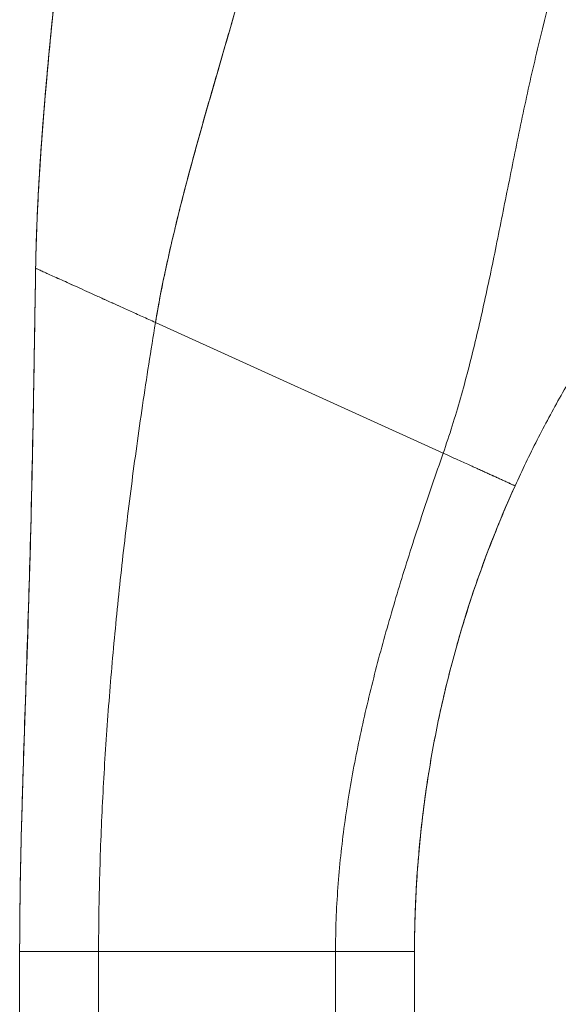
# Model space of a CAD drawing. Header units: inches. Extents: x 15 to 424, y 13 to 263.
# Tile 90 of 125: x 223.937 to 224.742, y 161.984 to 163.455. Entities that reach past the tile are written whole.
import ezdxf

# ---------------------------------------------------------------- set-up
doc = ezdxf.new("R2010")
doc.units = ezdxf.units.IN
doc.header["$LTSCALE"] = 26
doc.header["$MEASUREMENT"] = 0
doc.layers.add('Visible (ANSI)', color=7, linetype='Continuous', lineweight=5)

msp = doc.modelspace()

# ---------------------------------------------------------------- linework, layer by layer
at = {"layer": 'Visible (ANSI)'}
for p, q in [((224.1397, 163.0028), (224.57, 162.8076)), ((224.57, 162.8076), (224.1397, 163.0028)), ((224.6775, 162.7587), (224.6775, 162.7585)), ((223.9365, 161.1365), (223.9365, 162.0626)), ((224.0546, 162.0628), (224.0546, 161.1367)), ((224.0546, 162.0628), (224.409, 162.0628)), ((224.409, 162.0628), (224.0546, 162.0628)), ((224.409, 161.1367), (224.409, 162.0628)), ((224.5271, 162.0626), (224.5271, 161.1365))]:
    msp.add_line(p, q, dxfattribs=at)
for centre, major_axis, start_param, end_param in [((224.0546, 162.0626), (-0.1181, 0), 4.712398, 6.283169), ((224.409, 162.0626), (0.1181, 0), 0.000027, 1.570778)]:
    msp.add_ellipse(centre, major_axis=major_axis, ratio=0.001274, start_param=start_param, end_param=end_param, dxfattribs=at)
for points, knots in [([(224.1397, 163.0028), (224.1456, 163.0382), (224.1528, 163.074), (224.161, 163.1102), (224.1693, 163.1464), (224.1784, 163.183), (224.1883, 163.2198), (224.1981, 163.2566), (224.2085, 163.2937), (224.2192, 163.331), (224.23, 163.3684), (224.2409, 163.406), (224.2518, 163.4439), (224.2627, 163.4818), (224.2734, 163.5201), (224.2837, 163.5588), (224.294, 163.5974), (224.3037, 163.6365), (224.3126, 163.6762), (224.3128, 163.6769), (224.313, 163.6776), (224.3131, 163.6783)], [0, 0, 0, 0, 0.166185, 0.166185, 0.166185, 0.332369, 0.332369, 0.332369, 0.498554, 0.498554, 0.498554, 0.664739, 0.664739, 0.664739, 0.830923, 0.830923, 0.830923, 0.997108, 0.997108, 0.997108, 1, 1, 1, 1]), ([(224.3131, 163.6783), (224.3064, 163.6484), (224.2993, 163.6189), (224.2917, 163.5896), (224.2842, 163.5604), (224.2764, 163.5314), (224.2684, 163.5026), (224.2604, 163.4738), (224.2522, 163.4452), (224.244, 163.4168), (224.2358, 163.3884), (224.2276, 163.3601), (224.2195, 163.332), (224.2115, 163.3039), (224.2036, 163.276), (224.1959, 163.2482), (224.1883, 163.2204), (224.181, 163.1927), (224.1742, 163.1653), (224.1673, 163.1378), (224.1609, 163.1105), (224.1551, 163.0834), (224.1493, 163.0563), (224.1441, 163.0294), (224.1397, 163.0028)], [0, 0, 0, 0, 0.125, 0.125, 0.125, 0.25, 0.25, 0.25, 0.375, 0.375, 0.375, 0.5, 0.5, 0.5, 0.625, 0.625, 0.625, 0.75, 0.75, 0.75, 0.875, 0.875, 0.875, 1, 1, 1, 1]), ([(223.9604, 163.0838), (223.9609, 163.1152), (223.9621, 163.1476), (223.9637, 163.1809), (223.9653, 163.2141), (223.9675, 163.2482), (223.9701, 163.283), (223.9726, 163.3178), (223.9756, 163.3533), (223.979, 163.3893), (223.9823, 163.4254), (223.9859, 163.4619), (223.9897, 163.4989), (223.9928, 163.5293), (223.996, 163.5599), (223.9992, 163.5908)], [0, 0, 0, 0, 0.207436, 0.207436, 0.207436, 0.414872, 0.414872, 0.414872, 0.622309, 0.622309, 0.622309, 0.829745, 0.829745, 0.829745, 1, 1, 1, 1]), ([(223.9992, 163.5908), (223.9945, 163.5456), (223.9898, 163.5009), (223.9854, 163.4568), (223.981, 163.4126), (223.977, 163.369), (223.9735, 163.3264), (223.9699, 163.2838), (223.967, 163.2421), (223.9648, 163.2016), (223.9625, 163.161), (223.9611, 163.1217), (223.9604, 163.0838)], [0, 0, 0, 0, 0.249407, 0.249407, 0.249407, 0.499604, 0.499604, 0.499604, 0.749802, 0.749802, 0.749802, 1, 1, 1, 1]), ([(223.9618, 163.1366), (223.9639, 163.1961), (223.9678, 163.2564), (223.9789, 163.3943), (223.9868, 163.4723), (223.9963, 163.5636), (223.9977, 163.577), (223.9991, 163.5904)], [1.833363, 1.833363, 1.833363, 1.833363, 2.29058, 2.29058, 2.887639, 2.887639, 2.990249, 2.990249, 2.990249, 2.990249]), ([(224.57, 162.8076), (224.5794, 162.8346), (224.5879, 162.8619), (224.5959, 162.8896), (224.6038, 162.9174), (224.6111, 162.9456), (224.618, 162.9742), (224.6249, 163.0029), (224.6314, 163.032), (224.6377, 163.0616), (224.644, 163.0912), (224.6501, 163.1213), (224.6562, 163.1518), (224.6623, 163.1823), (224.6685, 163.2132), (224.6749, 163.2445), (224.6812, 163.2758), (224.6878, 163.3075), (224.6947, 163.3394), (224.7017, 163.3713), (224.709, 163.4035), (224.7169, 163.4358), (224.7248, 163.4682), (224.7332, 163.5006), (224.7422, 163.533)], [0, 0, 0, 0, 0.125006, 0.125006, 0.125006, 0.250011, 0.250011, 0.250011, 0.375017, 0.375017, 0.375017, 0.500022, 0.500022, 0.500022, 0.625028, 0.625028, 0.625028, 0.750033, 0.750033, 0.750033, 0.875039, 0.875039, 0.875039, 1, 1, 1, 1]), ([(224.7422, 163.533), (224.7332, 163.5006), (224.7248, 163.4681), (224.7169, 163.4358), (224.709, 163.4035), (224.7017, 163.3713), (224.6947, 163.3394), (224.6878, 163.3075), (224.6812, 163.2758), (224.6749, 163.2445), (224.6685, 163.2132), (224.6623, 163.1823), (224.6562, 163.1518), (224.6501, 163.1213), (224.644, 163.0912), (224.6377, 163.0616), (224.6314, 163.032), (224.6249, 163.0029), (224.618, 162.9742), (224.6111, 162.9456), (224.6038, 162.9174), (224.5959, 162.8896), (224.5879, 162.8619), (224.5794, 162.8346), (224.57, 162.8076)], [0, 0, 0, 0, 0.124999, 0.124999, 0.124999, 0.25, 0.25, 0.25, 0.375, 0.375, 0.375, 0.5, 0.5, 0.5, 0.625, 0.625, 0.625, 0.75, 0.75, 0.75, 0.875, 0.875, 0.875, 1, 1, 1, 1]), ([(224.9103, 163.1325), (224.8966, 163.1159), (224.8833, 163.0991), (224.8704, 163.082), (224.8552, 163.062), (224.8405, 163.0417), (224.8262, 163.0211), (224.8119, 163.0005), (224.7982, 162.9796), (224.7848, 162.9584), (224.7715, 162.9372), (224.7587, 162.9156), (224.7463, 162.8938), (224.7339, 162.8719), (224.722, 162.8498), (224.7105, 162.8273), (224.699, 162.8047), (224.6881, 162.7819), (224.6775, 162.7587)], [0, 0, 0, 0, 0.1456, 0.1456, 0.1456, 0.31648, 0.31648, 0.31648, 0.48736, 0.48736, 0.48736, 0.65824, 0.65824, 0.65824, 0.82912, 0.82912, 0.82912, 1, 1, 1, 1]), ([(223.9365, 162.0626), (223.9365, 162.1037), (223.937, 162.1445), (223.9378, 162.185), (223.9386, 162.2256), (223.9397, 162.2659), (223.9409, 162.3063), (223.9422, 162.3466), (223.9435, 162.3869), (223.9449, 162.4274), (223.9463, 162.468), (223.9477, 162.5087), (223.949, 162.5499), (223.9503, 162.5911), (223.9515, 162.6327), (223.9527, 162.675), (223.9538, 162.7174), (223.9548, 162.7605), (223.9557, 162.8045), (223.9566, 162.8486), (223.9574, 162.8937), (223.9581, 162.9402), (223.9589, 162.9866), (223.9596, 163.0344), (223.9604, 163.0838)], [0.0000011, 0.0000011, 0.0000011, 0.0000011, 0.125, 0.125, 0.125, 0.25, 0.25, 0.25, 0.375, 0.375, 0.375, 0.5, 0.5, 0.5, 0.625, 0.625, 0.625, 0.75, 0.75, 0.75, 0.875, 0.875, 0.875, 1, 1, 1, 1]), ([(223.9604, 163.0838), (223.9596, 163.0344), (223.9589, 162.9866), (223.9581, 162.9402), (223.9574, 162.8937), (223.9566, 162.8486), (223.9557, 162.8045), (223.9548, 162.7605), (223.9538, 162.7174), (223.9527, 162.675), (223.9515, 162.6327), (223.9503, 162.5911), (223.949, 162.5499), (223.9477, 162.5087), (223.9463, 162.468), (223.9449, 162.4274), (223.9435, 162.3869), (223.9422, 162.3466), (223.9409, 162.3063), (223.9397, 162.2659), (223.9386, 162.2256), (223.9378, 162.185), (223.937, 162.1445), (223.9365, 162.1037), (223.9365, 162.0626)], [0, 0, 0, 0, 0.125, 0.125, 0.125, 0.25, 0.25, 0.25, 0.375, 0.375, 0.375, 0.5, 0.5, 0.5, 0.625, 0.625, 0.625, 0.75, 0.75, 0.75, 0.875, 0.875, 0.875, 0.9999989, 0.9999989, 0.9999989, 0.9999989]), ([(223.9365, 162.0736), (223.9365, 162.0736), (223.9365, 162.0736), (223.9365, 162.0736), (223.9365, 162.0736), (223.9365, 162.0738), (223.9365, 162.074), (223.9365, 162.0749), (223.9366, 162.0757), (223.9366, 162.0776), (223.9366, 162.0788), (223.9366, 162.0831), (223.9366, 162.0867), (223.9366, 162.0979), (223.9367, 162.1069), (223.9369, 162.1237), (223.937, 162.1317), (223.9373, 162.1533), (223.9375, 162.1675), (223.9386, 162.2242), (223.9397, 162.2679), (223.9448, 162.4343), (223.9495, 162.5574), (223.9549, 162.7633), (223.9565, 162.8458), (223.9583, 162.9558), (223.9588, 162.9833), (223.9594, 163.02), (223.9595, 163.0291), (223.9598, 163.0474), (223.96, 163.0567), (223.9602, 163.0674), (223.9602, 163.0695), (223.9603, 163.0732), (223.9603, 163.0747), (223.9603, 163.0771), (223.9603, 163.0779), (223.9604, 163.0797), (223.9604, 163.0804), (223.9604, 163.0822), (223.9604, 163.0825), (223.9604, 163.0828)], [0, 0, 0, 0, 0.000067, 0.000067, 0.0006, 0.0006, 0.004866, 0.004866, 0.02255, 0.02255, 0.046136, 0.046136, 0.09951, 0.09951, 0.193748, 0.193748, 0.263624, 0.263624, 0.374564, 0.374564, 0.702154, 0.702154, 1.645876, 1.645876, 2.275028, 2.275028, 2.484725, 2.484725, 2.554638, 2.554638, 2.624152, 2.624152, 2.641441, 2.641441, 2.658826, 2.658826, 2.675992, 2.675992, 2.708063, 2.708063, 2.793422, 2.793422, 2.793422, 2.793422]), ([(224.1397, 163.0028), (224.1329, 163.0059), (224.1262, 163.0089), (224.1198, 163.0118), (224.1134, 163.0147), (224.1072, 163.0175), (224.1012, 163.0202), (224.0952, 163.023), (224.0893, 163.0256), (224.0836, 163.0282), (224.078, 163.0308), (224.0724, 163.0333), (224.0671, 163.0357), (224.0618, 163.0381), (224.0566, 163.0404), (224.0516, 163.0427), (224.0465, 163.045), (224.0417, 163.0472), (224.037, 163.0493), (224.0323, 163.0514), (224.0278, 163.0535), (224.0234, 163.0555), (224.019, 163.0574), (224.0148, 163.0593), (224.0107, 163.0612), (224.0067, 163.063), (224.0028, 163.0648), (223.9991, 163.0664), (223.9955, 163.0681), (223.992, 163.0697), (223.9887, 163.0711), (223.9854, 163.0726), (223.9823, 163.074), (223.9795, 163.0753), (223.9767, 163.0766), (223.9741, 163.0777), (223.9718, 163.0788), (223.9695, 163.0798), (223.9674, 163.0807), (223.9658, 163.0815), (223.9641, 163.0822), (223.9628, 163.0828), (223.9618, 163.0832), (223.9609, 163.0836), (223.9604, 163.0838), (223.9604, 163.0838)], [0, 0, 0, 0, 0.066667, 0.066667, 0.066667, 0.133333, 0.133333, 0.133333, 0.2, 0.2, 0.2, 0.266667, 0.266667, 0.266667, 0.333333, 0.333333, 0.333333, 0.4, 0.4, 0.4, 0.466667, 0.466667, 0.466667, 0.533333, 0.533333, 0.533333, 0.6, 0.6, 0.6, 0.666667, 0.666667, 0.666667, 0.733333, 0.733333, 0.733333, 0.8, 0.8, 0.8, 0.866667, 0.866667, 0.866667, 0.933333, 0.933333, 0.933333, 1, 1, 1, 1]), ([(224.0546, 162.0628), (224.0546, 162.1015), (224.0552, 162.14), (224.0563, 162.1784), (224.0573, 162.2168), (224.0589, 162.2551), (224.0608, 162.2934), (224.0628, 162.3316), (224.0652, 162.3699), (224.068, 162.4082), (224.0708, 162.4466), (224.074, 162.485), (224.0776, 162.5236), (224.0812, 162.5622), (224.0851, 162.6009), (224.0894, 162.64), (224.0938, 162.6791), (224.0985, 162.7184), (224.1036, 162.7582), (224.1087, 162.798), (224.1143, 162.8382), (224.1203, 162.8789), (224.1263, 162.9196), (224.1327, 162.9609), (224.1397, 163.0028)], [0, 0, 0, 0, 0.125, 0.125, 0.125, 0.25, 0.25, 0.25, 0.375, 0.375, 0.375, 0.5, 0.5, 0.5, 0.625, 0.625, 0.625, 0.75, 0.75, 0.75, 0.875, 0.875, 0.875, 1, 1, 1, 1]), ([(224.1397, 163.0028), (224.1327, 162.9609), (224.1263, 162.9196), (224.1203, 162.8789), (224.1143, 162.8382), (224.1087, 162.798), (224.1036, 162.7582), (224.0985, 162.7184), (224.0938, 162.6791), (224.0894, 162.64), (224.0851, 162.6009), (224.0812, 162.5622), (224.0776, 162.5236), (224.074, 162.485), (224.0708, 162.4466), (224.068, 162.4082), (224.0652, 162.3699), (224.0628, 162.3316), (224.0608, 162.2934), (224.0589, 162.2551), (224.0573, 162.2168), (224.0563, 162.1784), (224.0552, 162.14), (224.0546, 162.1015), (224.0546, 162.0628)], [0, 0, 0, 0, 0.125, 0.125, 0.125, 0.25, 0.25, 0.25, 0.375, 0.375, 0.375, 0.5, 0.5, 0.5, 0.625, 0.625, 0.625, 0.75, 0.75, 0.75, 0.875, 0.875, 0.875, 1, 1, 1, 1]), ([(223.9365, 162.0626), (223.9365, 162.1035), (223.937, 162.144), (223.9378, 162.1843), (223.9386, 162.2249), (223.9397, 162.2652), (223.9409, 162.3056), (223.9422, 162.3459), (223.9435, 162.3862), (223.9449, 162.4267), (223.9463, 162.4672), (223.9477, 162.508), (223.949, 162.5491), (223.9503, 162.5903), (223.9515, 162.6319), (223.9527, 162.6743), (223.9538, 162.7166), (223.9548, 162.7597), (223.9557, 162.8038), (223.956, 162.8183), (223.9563, 162.8328), (223.9565, 162.8475)], [0.0007124, 0.0007124, 0.0007124, 0.0007124, 0.125, 0.125, 0.125, 0.25, 0.25, 0.25, 0.375, 0.375, 0.375, 0.5, 0.5, 0.5, 0.625, 0.625, 0.625, 0.75, 0.75, 0.75, 0.7909687, 0.7909687, 0.7909687, 0.7909687]), ([(224.409, 162.0628), (224.409, 162.0949), (224.4102, 162.1268), (224.4125, 162.1584), (224.4148, 162.1901), (224.4182, 162.2214), (224.4224, 162.2526), (224.4267, 162.2838), (224.4318, 162.3147), (224.4377, 162.3455), (224.4436, 162.3763), (224.4503, 162.4069), (224.4576, 162.4374), (224.4649, 162.4679), (224.4728, 162.4984), (224.4812, 162.5289), (224.4897, 162.5593), (224.4987, 162.5898), (224.5081, 162.6205), (224.5175, 162.6512), (224.5274, 162.682), (224.5378, 162.7131), (224.5481, 162.7443), (224.5588, 162.7757), (224.57, 162.8076)], [0, 0, 0, 0, 0.125, 0.125, 0.125, 0.25, 0.25, 0.25, 0.375, 0.375, 0.375, 0.5, 0.5, 0.5, 0.625, 0.625, 0.625, 0.75, 0.75, 0.75, 0.875, 0.875, 0.875, 1, 1, 1, 1]), ([(224.57, 162.8076), (224.5588, 162.7757), (224.5481, 162.7443), (224.5378, 162.7131), (224.5274, 162.682), (224.5175, 162.6512), (224.5081, 162.6205), (224.4987, 162.5898), (224.4897, 162.5593), (224.4812, 162.5289), (224.4728, 162.4984), (224.4649, 162.4679), (224.4576, 162.4374), (224.4503, 162.4069), (224.4436, 162.3763), (224.4377, 162.3455), (224.4318, 162.3147), (224.4267, 162.2838), (224.4224, 162.2526), (224.4182, 162.2214), (224.4148, 162.1901), (224.4125, 162.1584), (224.4102, 162.1268), (224.409, 162.0949), (224.409, 162.0628)], [0, 0, 0, 0, 0.125, 0.125, 0.125, 0.25, 0.25, 0.25, 0.375, 0.375, 0.375, 0.5, 0.5, 0.5, 0.625, 0.625, 0.625, 0.75, 0.75, 0.75, 0.875, 0.875, 0.875, 1, 1, 1, 1]), ([(224.6775, 162.7587), (224.6775, 162.7587), (224.677, 162.7589), (224.6762, 162.7593), (224.6757, 162.7595), (224.6752, 162.7598), (224.6747, 162.76), (224.6741, 162.7603), (224.6734, 162.7606), (224.6727, 162.7609), (224.672, 162.7612), (224.6713, 162.7616), (224.6705, 162.7619), (224.6697, 162.7623), (224.6689, 162.7627), (224.6681, 162.763), (224.6672, 162.7634), (224.6664, 162.7638), (224.6655, 162.7642), (224.6646, 162.7646), (224.6637, 162.7651), (224.6628, 162.7655), (224.6618, 162.7659), (224.6609, 162.7663), (224.66, 162.7667), (224.659, 162.7672), (224.6581, 162.7676), (224.6571, 162.768), (224.6562, 162.7685), (224.6552, 162.7689), (224.6543, 162.7693), (224.6533, 162.7698), (224.6524, 162.7702), (224.6514, 162.7706), (224.6495, 162.7715), (224.6476, 162.7724), (224.6457, 162.7733), (224.6437, 162.7741), (224.6418, 162.775), (224.6398, 162.7759), (224.6379, 162.7768), (224.6359, 162.7777), (224.6339, 162.7786), (224.6318, 162.7796), (224.6297, 162.7805), (224.6276, 162.7815), (224.6254, 162.7825), (224.6231, 162.7835), (224.6207, 162.7846), (224.6183, 162.7857), (224.6158, 162.7868), (224.6131, 162.7881), (224.6104, 162.7893), (224.6076, 162.7906), (224.6045, 162.792), (224.6014, 162.7934), (224.5981, 162.7949), (224.5946, 162.7965), (224.591, 162.7981), (224.5872, 162.7998), (224.5831, 162.8017), (224.579, 162.8035), (224.5747, 162.8055), (224.57, 162.8076)], [0, 0, 0, 0, 0.0625, 0.0625, 0.0625, 0.09375, 0.09375, 0.09375, 0.125, 0.125, 0.125, 0.15625, 0.15625, 0.15625, 0.1875, 0.1875, 0.1875, 0.21875, 0.21875, 0.21875, 0.25, 0.25, 0.25, 0.28125, 0.28125, 0.28125, 0.3125, 0.3125, 0.3125, 0.34375, 0.34375, 0.34375, 0.375, 0.375, 0.375, 0.4375, 0.4375, 0.4375, 0.5, 0.5, 0.5, 0.5625, 0.5625, 0.5625, 0.625, 0.625, 0.625, 0.6875, 0.6875, 0.6875, 0.75, 0.75, 0.75, 0.8125, 0.8125, 0.8125, 0.875, 0.875, 0.875, 0.9375, 0.9375, 0.9375, 1, 1, 1, 1]), ([(224.57, 162.8076), (224.5747, 162.8055), (224.5834, 162.8015), (224.5948, 162.7963), (224.6047, 162.7919), (224.6133, 162.788), (224.6208, 162.7845), (224.6276, 162.7815), (224.6339, 162.7786), (224.6399, 162.7759), (224.6457, 162.7733), (224.6505, 162.7711), (224.6543, 162.7693), (224.6571, 162.768), (224.66, 162.7667), (224.6628, 162.7655), (224.6655, 162.7642), (224.6681, 162.763), (224.6706, 162.7619), (224.6728, 162.7609), (224.6747, 162.76), (224.6768, 162.7591), (224.6775, 162.7587), (224.6775, 162.7587)], [0, 0, 0, 0, 0.0625, 0.125, 0.1875, 0.25, 0.3125, 0.375, 0.4375, 0.5, 0.5625, 0.625, 0.65625, 0.6875, 0.71875, 0.75, 0.78125, 0.8125, 0.84375, 0.875, 0.90625, 0.9375, 1, 1, 1, 1]), ([(224.5271, 162.0626), (224.5271, 162.1227), (224.5303, 162.1825), (224.5366, 162.2418), (224.543, 162.3012), (224.5525, 162.3601), (224.565, 162.4183), (224.5776, 162.4766), (224.5933, 162.5342), (224.612, 162.591), (224.6308, 162.6478), (224.6526, 162.7038), (224.6775, 162.7587)], [0.0000012, 0.0000012, 0.0000012, 0.0000012, 0.25, 0.25, 0.25, 0.5, 0.5, 0.5, 0.75, 0.75, 0.75, 1, 1, 1, 1]), ([(224.6775, 162.7587), (224.6651, 162.7312), (224.6534, 162.7035), (224.6425, 162.6755), (224.6316, 162.6476), (224.6214, 162.6194), (224.612, 162.591), (224.6027, 162.5626), (224.5941, 162.534), (224.5862, 162.5052), (224.5784, 162.4764), (224.5713, 162.4474), (224.565, 162.4183), (224.5588, 162.3892), (224.5532, 162.3599), (224.5485, 162.3305), (224.5438, 162.3011), (224.5398, 162.2715), (224.5366, 162.2418), (224.5335, 162.2121), (224.5311, 162.1824), (224.5295, 162.1525), (224.5279, 162.1226), (224.5271, 162.0926), (224.5271, 162.0626)], [0, 0, 0, 0, 0.125, 0.125, 0.125, 0.25, 0.25, 0.25, 0.375, 0.375, 0.375, 0.5, 0.5, 0.5, 0.625, 0.625, 0.625, 0.75, 0.75, 0.75, 0.875, 0.875, 0.875, 0.9999988, 0.9999988, 0.9999988, 0.9999988]), ([(224.6775, 162.7585), (224.6657, 162.7326), (224.6538, 162.7044), (224.6418, 162.6737), (224.6417, 162.6735), (224.6417, 162.6733), (224.6416, 162.6732), (224.6315, 162.6473), (224.6215, 162.6196), (224.612, 162.5908), (224.6101, 162.5852), (224.6083, 162.5795), (224.6065, 162.5737), (224.6016, 162.5584), (224.5969, 162.5428), (224.5924, 162.5272), (224.5912, 162.523), (224.59, 162.5187), (224.5888, 162.5144)], [0, 0, 0, 0, 0.1419899, 0.1419899, 0.1419899, 0.1428571, 0.1428571, 0.1428571, 0.2622275, 0.2622275, 0.2622275, 0.2857143, 0.2857143, 0.2857143, 0.3484095, 0.3484095, 0.3484095, 0.3655458, 0.3655458, 0.3655458, 0.3655458]), ([(224.5485, 162.3307), (224.5484, 162.3296), (224.5482, 162.3285), (224.548, 162.3275), (224.5457, 162.3127), (224.5437, 162.2987), (224.5419, 162.2853), (224.5398, 162.2699), (224.5381, 162.2553), (224.5366, 162.2416), (224.5364, 162.2399), (224.5363, 162.2382), (224.5361, 162.2365), (224.5354, 162.2295), (224.5347, 162.2227), (224.5341, 162.2162), (224.5331, 162.2049), (224.5322, 162.1945), (224.5315, 162.1848), (224.531, 162.1769), (224.5305, 162.1696), (224.5301, 162.1628)], [0.6328296, 0.6328296, 0.6328296, 0.6328296, 0.6384093, 0.6384093, 0.6384093, 0.7142857, 0.7142857, 0.7142857, 0.8010789, 0.8010789, 0.8010789, 0.8118195, 0.8118195, 0.8118195, 0.8571429, 0.8571429, 0.8571429, 0.9358484, 0.9358484, 0.9358484, 1, 1, 1, 1]), ([(223.9398, 162.2674), (223.9398, 162.2666), (223.9398, 162.2663), (223.9398, 162.2663), (223.9398, 162.2663), (223.9398, 162.2664), (223.9398, 162.2668), (223.9398, 162.2674)], [0, 0, 0, 0, 0.02077593, 0.02077593, 0.02526228, 0.02526228, 0.04198083, 0.04198083, 0.04198083, 0.04198083]), ([(224.5301, 162.1628), (224.5296, 162.1542), (224.5291, 162.1461), (224.5288, 162.1386), (224.5287, 162.1355), (224.5285, 162.1326), (224.5284, 162.1297), (224.528, 162.1197), (224.5278, 162.1107), (224.5276, 162.1034), (224.5274, 162.096), (224.5273, 162.0904), (224.5273, 162.0867), (224.5273, 162.0864), (224.5273, 162.0861), (224.5273, 162.0858), (224.5272, 162.0827), (224.5272, 162.0811), (224.5272, 162.0811)], [0, 0, 0, 0, 0.178131, 0.178131, 0.178131, 0.25, 0.25, 0.25, 0.499466, 0.499466, 0.499466, 0.75, 0.75, 0.75, 0.769962, 0.769962, 0.769962, 1, 1, 1, 1]), ([(224.5272, 162.0813), (224.5272, 162.0813), (224.5272, 162.0813), (224.5272, 162.0813), (224.5272, 162.0813), (224.5272, 162.0814), (224.5272, 162.0814), (224.5272, 162.0814), (224.5272, 162.0814), (224.5272, 162.0814)], [0, 0, 0, 0, 0.250784, 0.250784, 0.250784, 0.827856, 0.827856, 0.827856, 1, 1, 1, 1]), ([(224.5272, 162.0811), (224.5272, 162.0811), (224.5272, 162.0811), (224.5272, 162.0811), (224.5272, 162.0811), (224.5272, 162.0811), (224.5272, 162.0812), (224.5272, 162.0812), (224.5272, 162.0812), (224.5272, 162.0812), (224.5272, 162.0813), (224.5272, 162.0813), (224.5272, 162.0813), (224.5272, 162.0813), (224.5272, 162.0813), (224.5272, 162.0813)], [0, 0, 0, 0, 0.199561, 0.199561, 0.199561, 0.424062, 0.424062, 0.424062, 0.648562, 0.648562, 0.648562, 0.873063, 0.873063, 0.873063, 1, 1, 1, 1]), ([(224.0546, 162.0628), (224.0496, 162.0628), (224.0449, 162.0627), (224.0404, 162.0627), (224.0359, 162.0627), (224.0317, 162.0627), (224.0277, 162.0627), (224.0237, 162.0627), (224.02, 162.0627), (224.0164, 162.0627), (224.0129, 162.0627), (224.0095, 162.0627), (224.0063, 162.0627), (224.0031, 162.0627), (224, 162.0627), (223.9971, 162.0627), (223.9942, 162.0627), (223.9913, 162.0627), (223.9886, 162.0627), (223.9859, 162.0627), (223.9832, 162.0627), (223.9807, 162.0627), (223.9781, 162.0627), (223.9756, 162.0627), (223.9731, 162.0627), (223.9707, 162.0627), (223.9683, 162.0627), (223.9659, 162.0627), (223.9636, 162.0627), (223.9612, 162.0627), (223.959, 162.0627), (223.9567, 162.0627), (223.9546, 162.0627), (223.9525, 162.0627), (223.9504, 162.0627), (223.9484, 162.0627), (223.9465, 162.0627), (223.9447, 162.0627), (223.943, 162.0627), (223.9415, 162.0626), (223.94, 162.0626), (223.9388, 162.0626), (223.9379, 162.0626), (223.937, 162.0626), (223.9365, 162.0626), (223.9365, 162.0626)], [0, 0, 0, 0, 0.066667, 0.066667, 0.066667, 0.133333, 0.133333, 0.133333, 0.2, 0.2, 0.2, 0.266667, 0.266667, 0.266667, 0.333333, 0.333333, 0.333333, 0.4, 0.4, 0.4, 0.466667, 0.466667, 0.466667, 0.533333, 0.533333, 0.533333, 0.6, 0.6, 0.6, 0.666667, 0.666667, 0.666667, 0.733333, 0.733333, 0.733333, 0.8, 0.8, 0.8, 0.866667, 0.866667, 0.866667, 0.933333, 0.933333, 0.933333, 1, 1, 1, 1]), ([(224.5271, 162.0626), (224.5271, 162.0626), (224.5267, 162.0626), (224.526, 162.0626), (224.5256, 162.0626), (224.5251, 162.0626), (224.5246, 162.0626), (224.5241, 162.0626), (224.5236, 162.0626), (224.5229, 162.0626), (224.5223, 162.0626), (224.5216, 162.0626), (224.5209, 162.0627), (224.5202, 162.0627), (224.5194, 162.0627), (224.5186, 162.0627), (224.5178, 162.0627), (224.5169, 162.0627), (224.516, 162.0627), (224.5151, 162.0627), (224.5142, 162.0627), (224.5133, 162.0627), (224.5123, 162.0627), (224.5113, 162.0627), (224.5103, 162.0627), (224.5093, 162.0627), (224.5083, 162.0627), (224.5073, 162.0627), (224.5062, 162.0627), (224.5052, 162.0627), (224.5041, 162.0627), (224.503, 162.0627), (224.5019, 162.0627), (224.5008, 162.0627), (224.4985, 162.0627), (224.4962, 162.0627), (224.4939, 162.0627), (224.4915, 162.0627), (224.4891, 162.0627), (224.4867, 162.0627), (224.4842, 162.0627), (224.4817, 162.0627), (224.4791, 162.0627), (224.4765, 162.0627), (224.4739, 162.0627), (224.4711, 162.0627), (224.4684, 162.0627), (224.4656, 162.0627), (224.4627, 162.0627), (224.4598, 162.0627), (224.4568, 162.0627), (224.4537, 162.0627), (224.4505, 162.0627), (224.4473, 162.0627), (224.4439, 162.0627), (224.4405, 162.0627), (224.437, 162.0627), (224.4333, 162.0627), (224.4296, 162.0627), (224.4258, 162.0627), (224.4217, 162.0627), (224.4177, 162.0628), (224.4134, 162.0628), (224.409, 162.0628)], [0, 0, 0, 0, 0.0625, 0.0625, 0.0625, 0.09375, 0.09375, 0.09375, 0.125, 0.125, 0.125, 0.15625, 0.15625, 0.15625, 0.1875, 0.1875, 0.1875, 0.21875, 0.21875, 0.21875, 0.25, 0.25, 0.25, 0.28125, 0.28125, 0.28125, 0.3125, 0.3125, 0.3125, 0.34375, 0.34375, 0.34375, 0.375, 0.375, 0.375, 0.4375, 0.4375, 0.4375, 0.5, 0.5, 0.5, 0.5625, 0.5625, 0.5625, 0.625, 0.625, 0.625, 0.6875, 0.6875, 0.6875, 0.75, 0.75, 0.75, 0.8125, 0.8125, 0.8125, 0.875, 0.875, 0.875, 0.9375, 0.9375, 0.9375, 1, 1, 1, 1])]:
    msp.add_open_spline(points, degree=3, knots=knots, dxfattribs=at)
for points in [[(223.9601, 163.061), (223.9602, 163.0683), (223.9603, 163.0757), (223.9604, 163.0831)], [(223.9604, 163.0838), (223.9604, 163.0838), (223.9614, 163.0834), (223.9654, 163.0816), (223.9715, 163.0789), (223.9792, 163.0754), (223.9885, 163.0712), (223.999, 163.0665), (224.0106, 163.0613), (224.0232, 163.0555), (224.0368, 163.0494), (224.0514, 163.0428), (224.0669, 163.0357), (224.0835, 163.0283), (224.101, 163.0203), (224.1196, 163.0119), (224.1329, 163.0059), (224.1397, 163.0028)]]:
    msp.add_open_spline(points, degree=3, dxfattribs=at)

doc.saveas('drawing.dxf')
